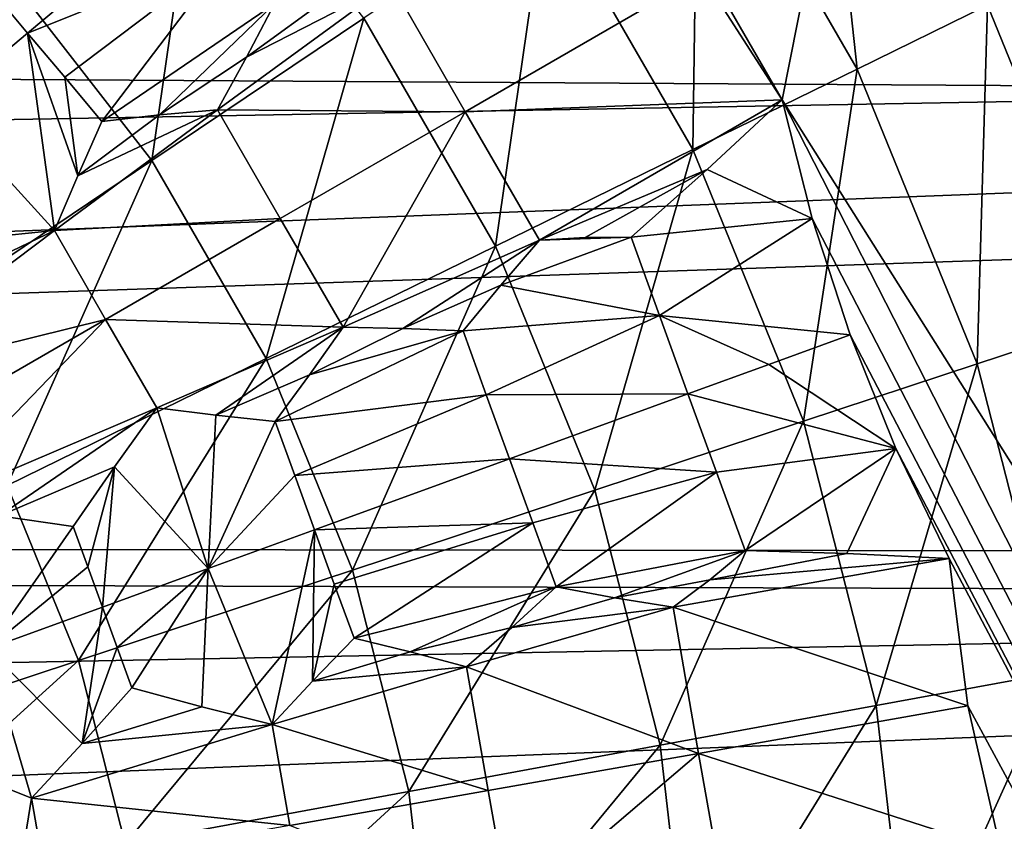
# Model space of a CAD drawing. Header units: millimetres. Extents: x -42.5 to 42.5, y -42.5 to 42.5.
# Tile 108 of 150: x 7.4 to 13.1, y 1.6 to 6.3. Entities that reach past the tile are written whole.
import ezdxf

# ---------------------------------------------------------------- set-up
doc = ezdxf.new("R2010")
doc.units = ezdxf.units.MM
doc.header["$LTSCALE"] = 127.314815
for name, color, linetype in [('104', 7, 'CONTINUOUS'), ('115', 7, 'CONTINUOUS'), ('136', 7, 'CONTINUOUS'), ('285', 7, 'CONTINUOUS'), ('286', 7, 'CONTINUOUS'), ('287', 7, 'CONTINUOUS'), ('288', 7, 'CONTINUOUS'), ('289', 7, 'CONTINUOUS'), ('451', 7, 'CONTINUOUS'), ('452', 7, 'CONTINUOUS'), ('453', 7, 'CONTINUOUS'), ('454', 7, 'CONTINUOUS'), ('535', 7, 'CONTINUOUS'), ('536', 7, 'CONTINUOUS'), ('537', 7, 'CONTINUOUS'), ('540', 7, 'CONTINUOUS'), ('541', 7, 'CONTINUOUS'), ('543', 7, 'CONTINUOUS'), ('544', 7, 'CONTINUOUS'), ('545', 7, 'CONTINUOUS'), ('546', 7, 'CONTINUOUS'), ('556', 7, 'CONTINUOUS'), ('575', 7, 'CONTINUOUS'), ('6', 7, 'CONTINUOUS'), ('9', 7, 'CONTINUOUS')]:
    doc.layers.add(name, color=color, linetype=linetype)

msp = doc.modelspace()

# ---------------------------------------------------------------- linework, layer by layer
at = {"layer": '104', "linetype": 'CONTINUOUS'}
for points in [[(10.9514, 7.3251, 33.6), (15.3198, 23.4804, 33.6), (11.8194, 5.8217, 33.6), (10.9514, 7.3251, 33.6)], [(15.3198, 23.4804, 33.6), (27.5271, -19.0918, 33.6), (11.8194, 5.8217, 33.6), (15.3198, 23.4804, 33.6)], [(11.3491, 6.5524, 33.6), (10.9514, 7.3251, 33.6), (11.8194, 5.8217, 33.6), (11.3491, 6.5524, 33.6)], [(11.8194, 5.8217, 33.6), (25.7414, -21.4386, 33.6), (11.9941, 5.1273, 33.6), (11.8194, 5.8217, 33.6)], [(27.5271, -19.0918, 33.6), (25.7414, -21.4386, 33.6), (11.8194, 5.8217, 33.6), (27.5271, -19.0918, 33.6)], [(11.9941, 5.1273, 33.6), (25.7414, -21.4386, 33.6), (12.216, 4.4463, 33.6), (11.9941, 5.1273, 33.6)], [(12.216, 4.4463, 33.6), (25.7414, -21.4386, 33.6), (12.4838, 3.7819, 33.6), (12.216, 4.4463, 33.6)], [(12.4838, 3.7819, 33.6), (25.7414, -21.4386, 33.6), (12.7963, 3.1377, 33.6), (12.4838, 3.7819, 33.6)], [(12.7963, 3.1377, 33.6), (25.7414, -21.4386, 33.6), (12.9057, 2.2757, 33.6), (12.7963, 3.1377, 33.6)], [(12.9057, 2.2757, 33.6), (25.7414, -21.4386, 33.6), (13.0977, 1.4282, 33.6), (12.9057, 2.2757, 33.6)]]:
    msp.add_3dface(points, dxfattribs=at)
at = {"layer": '115', "linetype": 'CONTINUOUS'}
for points in [[(33.1392, 0.2916, 35.6), (32.9851, 3.2032, 35.6), (9.7008, -12.781, 35.6), (33.1392, 0.2916, 35.6)], [(9.7008, -12.781, 35.6), (32.9851, 3.2032, 35.6), (11.2248, -11.4651, 35.6), (9.7008, -12.781, 35.6)], [(11.2248, -11.4651, 35.6), (32.9851, 3.2032, 35.6), (12.5741, -9.9671, 35.6), (11.2248, -11.4651, 35.6)], [(12.5741, -9.9671, 35.6), (32.9851, 3.2032, 35.6), (13.7247, -8.3122, 35.6), (12.5741, -9.9671, 35.6)]]:
    msp.add_3dface(points, dxfattribs=at)
at = {"layer": '136', "linetype": 'CONTINUOUS'}
for points in [[(12.2576, 6.0015, 40.0073), (12.0309, 8.0884, 38.6686), (11.3262, 7.6146, 40.0073), (12.2576, 6.0015, 40.0073)], [(13.0202, 6.3749, 38.6686), (12.0309, 8.0884, 38.6686), (12.2576, 6.0015, 40.0073), (13.0202, 6.3749, 38.6686)], [(11.2966, 5.5309, 41.2844), (11.3262, 7.6146, 40.0073), (10.4382, 7.0176, 41.2844), (11.2966, 5.5309, 41.2844)], [(12.2576, 6.0015, 40.0073), (11.3262, 7.6146, 40.0073), (11.2966, 5.5309, 41.2844), (12.2576, 6.0015, 40.0073)], [(8.1304, 5.4661, 43.5195), (8.426, 7.5176, 42.4661), (7.3103, 6.5222, 43.5195), (8.1304, 5.4661, 43.5195)], [(9.3711, 6.3002, 42.4661), (8.426, 7.5176, 42.4661), (8.1304, 5.4661, 43.5195), (9.3711, 6.3002, 42.4661)], [(10.1417, 4.9655, 42.4661), (10.4382, 7.0176, 41.2844), (9.3711, 6.3002, 42.4661), (10.1417, 4.9655, 42.4661)], [(11.2966, 5.5309, 41.2844), (10.4382, 7.0176, 41.2844), (10.1417, 4.9655, 42.4661), (11.2966, 5.5309, 41.2844)], [(13.767, 4.5426, 38.6686), (13.5893, 6.6535, 37.3092), (13.0202, 6.3749, 38.6686), (13.767, 4.5426, 38.6686)], [(8.1304, 5.4661, 43.5195), (7.3103, 6.5222, 43.5195), (6.7293, 4.5241, 44.4183), (8.1304, 5.4661, 43.5195)], [(12.9606, 4.2765, 40.0073), (13.0202, 6.3749, 38.6686), (12.2576, 6.0015, 40.0073), (12.9606, 4.2765, 40.0073)], [(13.767, 4.5426, 38.6686), (13.0202, 6.3749, 38.6686), (12.9606, 4.2765, 40.0073), (13.767, 4.5426, 38.6686)], [(8.7989, 4.3081, 43.5195), (9.3711, 6.3002, 42.4661), (8.1304, 5.4661, 43.5195), (8.7989, 4.3081, 43.5195)], [(10.1417, 4.9655, 42.4661), (9.3711, 6.3002, 42.4661), (8.7989, 4.3081, 43.5195), (10.1417, 4.9655, 42.4661)], [(11.9445, 3.9412, 41.2844), (12.2576, 6.0015, 40.0073), (11.2966, 5.5309, 41.2844), (11.9445, 3.9412, 41.2844)], [(12.9606, 4.2765, 40.0073), (12.2576, 6.0015, 40.0073), (11.9445, 3.9412, 41.2844), (12.9606, 4.2765, 40.0073)], [(10.7234, 3.5383, 42.4661), (11.2966, 5.5309, 41.2844), (10.1417, 4.9655, 42.4661), (10.7234, 3.5383, 42.4661)], [(11.9445, 3.9412, 41.2844), (11.2966, 5.5309, 41.2844), (10.7234, 3.5383, 42.4661), (11.9445, 3.9412, 41.2844)], [(7.2827, 3.5657, 44.4183), (8.1304, 5.4661, 43.5195), (6.7293, 4.5241, 44.4183), (7.2827, 3.5657, 44.4183)], [(8.7989, 4.3081, 43.5195), (8.1304, 5.4661, 43.5195), (7.2827, 3.5657, 44.4183), (8.7989, 4.3081, 43.5195)], [(9.3036, 3.0698, 43.5195), (10.1417, 4.9655, 42.4661), (8.7989, 4.3081, 43.5195), (9.3036, 3.0698, 43.5195)], [(10.7234, 3.5383, 42.4661), (10.1417, 4.9655, 42.4661), (9.3036, 3.0698, 43.5195), (10.7234, 3.5383, 42.4661)], [(13.4222, 2.4719, 40.0073), (13.767, 4.5426, 38.6686), (12.9606, 4.2765, 40.0073), (13.4222, 2.4719, 40.0073)], [(7.7004, 2.5408, 44.4183), (8.7989, 4.3081, 43.5195), (7.2827, 3.5657, 44.4183), (7.7004, 2.5408, 44.4183)], [(9.3036, 3.0698, 43.5195), (8.7989, 4.3081, 43.5195), (7.7004, 2.5408, 44.4183), (9.3036, 3.0698, 43.5195)], [(12.3699, 2.2781, 41.2844), (12.9606, 4.2765, 40.0073), (11.9445, 3.9412, 41.2844), (12.3699, 2.2781, 41.2844)], [(13.4222, 2.4719, 40.0073), (12.9606, 4.2765, 40.0073), (12.3699, 2.2781, 41.2844), (13.4222, 2.4719, 40.0073)], [(11.1053, 2.0452, 42.4661), (11.9445, 3.9412, 41.2844), (10.7234, 3.5383, 42.4661), (11.1053, 2.0452, 42.4661)], [(12.3699, 2.2781, 41.2844), (11.9445, 3.9412, 41.2844), (11.1053, 2.0452, 42.4661), (12.3699, 2.2781, 41.2844)], [(7.7004, 2.5408, 44.4183), (7.2827, 3.5657, 44.4183), (5.9368, 1.9589, 45.1417), (7.7004, 2.5408, 44.4183)], [(9.6349, 1.7744, 43.5195), (10.7234, 3.5383, 42.4661), (9.3036, 3.0698, 43.5195), (9.6349, 1.7744, 43.5195)], [(11.1053, 2.0452, 42.4661), (10.7234, 3.5383, 42.4661), (9.6349, 1.7744, 43.5195), (11.1053, 2.0452, 42.4661)], [(7.9746, 1.4686, 44.4183), (9.3036, 3.0698, 43.5195), (7.7004, 2.5408, 44.4183), (7.9746, 1.4686, 44.4183)], [(9.6349, 1.7744, 43.5195), (9.3036, 3.0698, 43.5195), (7.9746, 1.4686, 44.4183), (9.6349, 1.7744, 43.5195)], [(6.1482, 1.1323, 45.1417), (7.7004, 2.5408, 44.4183), (5.9368, 1.9589, 45.1417), (6.1482, 1.1323, 45.1417)], [(7.9746, 1.4686, 44.4183), (7.7004, 2.5408, 44.4183), (6.1482, 1.1323, 45.1417), (7.9746, 1.4686, 44.4183)], [(12.5649, 0.5725, 41.2844), (13.4222, 2.4719, 40.0073), (12.3699, 2.2781, 41.2844), (12.5649, 0.5725, 41.2844)], [(13.6338, 0.6212, 40.0073), (13.4222, 2.4719, 40.0073), (12.5649, 0.5725, 41.2844), (13.6338, 0.6212, 40.0073)], [(11.2804, 0.514, 42.4661), (12.3699, 2.2781, 41.2844), (11.1053, 2.0452, 42.4661), (11.2804, 0.514, 42.4661)], [(12.5649, 0.5725, 41.2844), (12.3699, 2.2781, 41.2844), (11.2804, 0.514, 42.4661), (12.5649, 0.5725, 41.2844)], [(9.7868, 0.4459, 43.5195), (11.1053, 2.0452, 42.4661), (9.6349, 1.7744, 43.5195), (9.7868, 0.4459, 43.5195)], [(11.2804, 0.514, 42.4661), (11.1053, 2.0452, 42.4661), (9.7868, 0.4459, 43.5195), (11.2804, 0.514, 42.4661)], [(8.1003, 0.3691, 44.4183), (9.6349, 1.7744, 43.5195), (7.9746, 1.4686, 44.4183), (8.1003, 0.3691, 44.4183)], [(9.7868, 0.4459, 43.5195), (9.6349, 1.7744, 43.5195), (8.1003, 0.3691, 44.4183), (9.7868, 0.4459, 43.5195)]]:
    msp.add_3dface(points, dxfattribs=at)
at = {"layer": '285', "linetype": 'CONTINUOUS'}
for points in [[(11.6031, 3.1844, 33.9013), (12.1973, 3.1678, 33.7436), (11.3957, 3.0127, 33.964), (11.6031, 3.1844, 33.9013)], [(12.7963, 3.1377, 33.6), (12.9057, 2.2757, 33.6), (11.1803, 2.8539, 34.0315), (12.7963, 3.1377, 33.6)], [(11.3957, 3.0127, 33.964), (12.7963, 3.1377, 33.6), (11.1803, 2.8539, 34.0315), (11.3957, 3.0127, 33.964)], [(12.1973, 3.1678, 33.7436), (12.7963, 3.1377, 33.6), (11.3957, 3.0127, 33.964), (12.1973, 3.1678, 33.7436)], [(11.1803, 2.8539, 34.0315), (12.9057, 2.2757, 33.6), (11.3297, 1.9977, 34.0223), (11.1803, 2.8539, 34.0315)], [(12.9057, 2.2757, 33.6), (13.0977, 1.4282, 33.6), (11.3297, 1.9977, 34.0223), (12.9057, 2.2757, 33.6)], [(13.0977, 1.4282, 33.6), (11.4821, 1.1421, 34.0315), (11.3297, 1.9977, 34.0223), (13.0977, 1.4282, 33.6)]]:
    msp.add_3dface(points, dxfattribs=at)
at = {"layer": '286', "linetype": 'CONTINUOUS'}
for points in [[(12.216, 4.4463, 33.6), (12.4838, 3.7819, 33.6), (11.7405, 4.2732, 33.74), (12.216, 4.4463, 33.6)], [(12.4838, 3.7819, 33.6), (11.2676, 4.1011, 33.8896), (11.7405, 4.2732, 33.74), (12.4838, 3.7819, 33.6)], [(11.2676, 4.1011, 33.8896), (12.4838, 3.7819, 33.6), (11.435, 3.6425, 33.8926), (11.2676, 4.1011, 33.8896)], [(12.4838, 3.7819, 33.6), (11.6031, 3.1844, 33.9013), (11.435, 3.6425, 33.8926), (12.4838, 3.7819, 33.6)], [(12.4838, 3.7819, 33.6), (12.1973, 3.1678, 33.7436), (11.6031, 3.1844, 33.9013), (12.4838, 3.7819, 33.6)], [(12.4838, 3.7819, 33.6), (12.7963, 3.1377, 33.6), (12.1973, 3.1678, 33.7436), (12.4838, 3.7819, 33.6)]]:
    msp.add_3dface(points, dxfattribs=at)
at = {"layer": '287', "linetype": 'CONTINUOUS'}
for points in [[(10.399, 5.0004, 34.0315), (10.9354, 5.0189, 33.9013), (10.172, 4.7382, 34.1099), (10.399, 5.0004, 34.0315)], [(10.9354, 5.0189, 33.9013), (11.1011, 4.5599, 33.8926), (10.172, 4.7382, 34.1099), (10.9354, 5.0189, 33.9013)], [(10.6663, 5.0171, 33.964), (10.9354, 5.0189, 33.9013), (10.399, 5.0004, 34.0315), (10.6663, 5.0171, 33.964)], [(10.172, 4.7382, 34.1099), (11.1011, 4.5599, 33.8926), (9.9519, 4.4704, 34.1936), (10.172, 4.7382, 34.1099)], [(9.9519, 4.4704, 34.1936), (11.1011, 4.5599, 33.8926), (10.0874, 4.0956, 34.1877), (9.9519, 4.4704, 34.1936)], [(11.1011, 4.5599, 33.8926), (11.2676, 4.1011, 33.8896), (10.0874, 4.0956, 34.1877), (11.1011, 4.5599, 33.8926)], [(10.0874, 4.0956, 34.1877), (11.2676, 4.1011, 33.8896), (10.2234, 3.721, 34.1858), (10.0874, 4.0956, 34.1877)], [(11.2676, 4.1011, 33.8896), (11.435, 3.6425, 33.8926), (10.2234, 3.721, 34.1858), (11.2676, 4.1011, 33.8896)], [(10.2234, 3.721, 34.1858), (11.435, 3.6425, 33.8926), (10.36, 3.3466, 34.1877), (10.2234, 3.721, 34.1858)], [(10.36, 3.3466, 34.1877), (11.435, 3.6425, 33.8926), (10.4971, 2.9724, 34.1936), (10.36, 3.3466, 34.1877)], [(11.435, 3.6425, 33.8926), (11.6031, 3.1844, 33.9013), (10.4971, 2.9724, 34.1936), (11.435, 3.6425, 33.8926)], [(10.4971, 2.9724, 34.1936), (11.6031, 3.1844, 33.9013), (10.8385, 2.9086, 34.1097), (10.4971, 2.9724, 34.1936)], [(11.6031, 3.1844, 33.9013), (11.3957, 3.0127, 33.964), (10.8385, 2.9086, 34.1097), (11.6031, 3.1844, 33.9013)], [(11.3957, 3.0127, 33.964), (11.1803, 2.8539, 34.0315), (10.8385, 2.9086, 34.1097), (11.3957, 3.0127, 33.964)]]:
    msp.add_3dface(points, dxfattribs=at)
at = {"layer": '288', "linetype": 'CONTINUOUS'}
for points in [[(11.8194, 5.8217, 33.6), (11.9941, 5.1273, 33.6), (11.3801, 5.4138, 33.7435), (11.8194, 5.8217, 33.6)], [(11.9941, 5.1273, 33.6), (10.9354, 5.0189, 33.9013), (11.3801, 5.4138, 33.7435), (11.9941, 5.1273, 33.6)], [(11.9941, 5.1273, 33.6), (11.1011, 4.5599, 33.8926), (10.9354, 5.0189, 33.9013), (11.9941, 5.1273, 33.6)], [(11.9941, 5.1273, 33.6), (12.216, 4.4463, 33.6), (11.1011, 4.5599, 33.8926), (11.9941, 5.1273, 33.6)], [(12.216, 4.4463, 33.6), (11.7405, 4.2732, 33.74), (11.1011, 4.5599, 33.8926), (12.216, 4.4463, 33.6)], [(11.7405, 4.2732, 33.74), (11.2676, 4.1011, 33.8896), (11.1011, 4.5599, 33.8926), (11.7405, 4.2732, 33.74)]]:
    msp.add_3dface(points, dxfattribs=at)
at = {"layer": '289', "linetype": 'CONTINUOUS'}
for points in [[(9.53, 6.5057, 34.0315), (11.3491, 6.5524, 33.6), (9.9632, 5.7522, 34.0223), (9.53, 6.5057, 34.0315)], [(11.3491, 6.5524, 33.6), (11.8194, 5.8217, 33.6), (9.9632, 5.7522, 34.0223), (11.3491, 6.5524, 33.6)], [(11.8194, 5.8217, 33.6), (10.399, 5.0004, 34.0315), (9.9632, 5.7522, 34.0223), (11.8194, 5.8217, 33.6)], [(10.399, 5.0004, 34.0315), (11.8194, 5.8217, 33.6), (11.3801, 5.4138, 33.7435), (10.399, 5.0004, 34.0315)], [(10.6663, 5.0171, 33.964), (10.399, 5.0004, 34.0315), (11.3801, 5.4138, 33.7435), (10.6663, 5.0171, 33.964)], [(10.9354, 5.0189, 33.9013), (10.6663, 5.0171, 33.964), (11.3801, 5.4138, 33.7435), (10.9354, 5.0189, 33.9013)]]:
    msp.add_3dface(points, dxfattribs=at)
at = {"layer": '451', "linetype": 'CONTINUOUS'}
for points in [[(10.4971, 2.9724, 34.1936), (10.8385, 2.9086, 34.1097), (10.236, 2.7349, 34.2676), (10.4971, 2.9724, 34.1936)], [(10.8385, 2.9086, 34.1097), (11.1803, 2.8539, 34.0315), (10.236, 2.7349, 34.2676), (10.8385, 2.9086, 34.1097)], [(10.236, 2.7349, 34.2676), (11.1803, 2.8539, 34.0315), (9.9723, 2.5044, 34.3478), (10.236, 2.7349, 34.2676)], [(11.1803, 2.8539, 34.0315), (11.3297, 1.9977, 34.0223), (9.9723, 2.5044, 34.3478), (11.1803, 2.8539, 34.0315)], [(9.9723, 2.5044, 34.3478), (11.3297, 1.9977, 34.0223), (10.0988, 1.7807, 34.3411), (9.9723, 2.5044, 34.3478)], [(11.3297, 1.9977, 34.0223), (10.2274, 1.0574, 34.3478), (10.0988, 1.7807, 34.3411), (11.3297, 1.9977, 34.0223)], [(11.3297, 1.9977, 34.0223), (11.4821, 1.1421, 34.0315), (10.2274, 1.0574, 34.3478), (11.3297, 1.9977, 34.0223)]]:
    msp.add_3dface(points, dxfattribs=at)
at = {"layer": '452', "linetype": 'CONTINUOUS'}
for points in [[(9.9519, 4.4704, 34.1936), (10.0874, 4.0956, 34.1877), (8.8516, 3.9405, 34.4857), (9.9519, 4.4704, 34.1936)], [(9.0526, 4.2127, 34.4137), (9.9519, 4.4704, 34.1936), (8.8516, 3.9405, 34.4857), (9.0526, 4.2127, 34.4137)], [(9.249, 4.4916, 34.3478), (9.5992, 4.4845, 34.2676), (9.0526, 4.2127, 34.4137), (9.249, 4.4916, 34.3478)], [(9.5992, 4.4845, 34.2676), (9.9519, 4.4704, 34.1936), (9.0526, 4.2127, 34.4137), (9.5992, 4.4845, 34.2676)], [(8.8516, 3.9405, 34.4857), (10.0874, 4.0956, 34.1877), (8.9665, 3.623, 34.4815), (8.8516, 3.9405, 34.4857)], [(10.0874, 4.0956, 34.1877), (10.2234, 3.721, 34.1858), (8.9665, 3.623, 34.4815), (10.0874, 4.0956, 34.1877)], [(8.9665, 3.623, 34.4815), (10.2234, 3.721, 34.1858), (9.0818, 3.3055, 34.4801), (8.9665, 3.623, 34.4815)], [(10.2234, 3.721, 34.1858), (10.36, 3.3466, 34.1877), (9.0818, 3.3055, 34.4801), (10.2234, 3.721, 34.1858)], [(9.0818, 3.3055, 34.4801), (10.36, 3.3466, 34.1877), (9.1975, 2.9882, 34.4815), (9.0818, 3.3055, 34.4801)], [(9.1975, 2.9882, 34.4815), (10.36, 3.3466, 34.1877), (9.3136, 2.671, 34.4857), (9.1975, 2.9882, 34.4815)], [(10.36, 3.3466, 34.1877), (10.4971, 2.9724, 34.1936), (9.3136, 2.671, 34.4857), (10.36, 3.3466, 34.1877)], [(9.3136, 2.671, 34.4857), (10.4971, 2.9724, 34.1936), (9.6426, 2.5917, 34.4137), (9.3136, 2.671, 34.4857)], [(10.4971, 2.9724, 34.1936), (10.236, 2.7349, 34.2676), (9.6426, 2.5917, 34.4137), (10.4971, 2.9724, 34.1936)], [(10.236, 2.7349, 34.2676), (9.9723, 2.5044, 34.3478), (9.6426, 2.5917, 34.4137), (10.236, 2.7349, 34.2676)]]:
    msp.add_3dface(points, dxfattribs=at)
at = {"layer": '453', "linetype": 'CONTINUOUS'}
for points in [[(9.53, 6.5057, 34.0315), (9.9632, 5.7522, 34.0223), (8.5143, 5.7641, 34.3478), (9.53, 6.5057, 34.0315)], [(8.6833, 6.0709, 34.2676), (9.53, 6.5057, 34.0315), (8.5143, 5.7641, 34.3478), (8.6833, 6.0709, 34.2676)], [(9.19, 6.4402, 34.1097), (9.53, 6.5057, 34.0315), (8.6833, 6.0709, 34.2676), (9.19, 6.4402, 34.1097)], [(8.8474, 6.3834, 34.1936), (9.19, 6.4402, 34.1097), (8.6833, 6.0709, 34.2676), (8.8474, 6.3834, 34.1936)], [(8.5143, 5.7641, 34.3478), (9.9632, 5.7522, 34.0223), (8.8807, 5.1273, 34.3411), (8.5143, 5.7641, 34.3478)], [(9.9632, 5.7522, 34.0223), (9.249, 4.4916, 34.3478), (8.8807, 5.1273, 34.3411), (9.9632, 5.7522, 34.0223)], [(9.9632, 5.7522, 34.0223), (10.399, 5.0004, 34.0315), (9.249, 4.4916, 34.3478), (9.9632, 5.7522, 34.0223)], [(10.399, 5.0004, 34.0315), (9.5992, 4.4845, 34.2676), (9.249, 4.4916, 34.3478), (10.399, 5.0004, 34.0315)], [(10.399, 5.0004, 34.0315), (10.172, 4.7382, 34.1099), (9.5992, 4.4845, 34.2676), (10.399, 5.0004, 34.0315)], [(10.172, 4.7382, 34.1099), (9.9519, 4.4704, 34.1936), (9.5992, 4.4845, 34.2676), (10.172, 4.7382, 34.1099)]]:
    msp.add_3dface(points, dxfattribs=at)
at = {"layer": '454', "linetype": 'CONTINUOUS'}
for points in [[(7.1866, 6.4712, 34.4815), (8.3342, 6.9932, 34.1858), (7.4036, 6.2123, 34.4801), (7.1866, 6.4712, 34.4815)], [(8.3342, 6.9932, 34.1858), (8.5906, 6.6881, 34.1877), (7.4036, 6.2123, 34.4801), (8.3342, 6.9932, 34.1858)], [(7.4036, 6.2123, 34.4801), (8.5906, 6.6881, 34.1877), (7.6208, 5.9537, 34.4815), (7.4036, 6.2123, 34.4801)], [(7.6208, 5.9537, 34.4815), (8.5906, 6.6881, 34.1877), (7.8384, 5.6954, 34.4857), (7.6208, 5.9537, 34.4815)], [(8.5906, 6.6881, 34.1877), (8.8474, 6.3834, 34.1936), (7.8384, 5.6954, 34.4857), (8.5906, 6.6881, 34.1877)], [(7.8384, 5.6954, 34.4857), (8.8474, 6.3834, 34.1936), (8.1746, 5.7334, 34.4137), (7.8384, 5.6954, 34.4857)], [(8.8474, 6.3834, 34.1936), (8.6833, 6.0709, 34.2676), (8.1746, 5.7334, 34.4137), (8.8474, 6.3834, 34.1936)], [(8.6833, 6.0709, 34.2676), (8.5143, 5.7641, 34.3478), (8.1746, 5.7334, 34.4137), (8.6833, 6.0709, 34.2676)]]:
    msp.add_3dface(points, dxfattribs=at)
at = {"layer": '535', "linetype": 'CONTINUOUS'}
for points in [[(9.3136, 2.671, 34.4857), (9.6426, 2.5917, 34.4137), (9.0714, 2.4209, 34.5484), (9.3136, 2.671, 34.4857)], [(9.6426, 2.5917, 34.4137), (9.9723, 2.5044, 34.3478), (9.0714, 2.4209, 34.5484), (9.6426, 2.5917, 34.4137)], [(9.0714, 2.4209, 34.5484), (9.9723, 2.5044, 34.3478), (8.8336, 2.1661, 34.6158), (9.0714, 2.4209, 34.5484)], [(9.9723, 2.5044, 34.3478), (10.0988, 1.7807, 34.3411), (8.8336, 2.1661, 34.6158), (9.9723, 2.5044, 34.3478)], [(8.8336, 2.1661, 34.6158), (10.0988, 1.7807, 34.3411), (8.9369, 1.5758, 34.6114), (8.8336, 2.1661, 34.6158)], [(10.0988, 1.7807, 34.3411), (10.2274, 1.0574, 34.3478), (8.9369, 1.5758, 34.6114), (10.0988, 1.7807, 34.3411)]]:
    msp.add_3dface(points, dxfattribs=at)
at = {"layer": '536', "linetype": 'CONTINUOUS'}
for points in [[(9.0818, 3.3055, 34.4801), (8.8336, 2.1661, 34.6158), (8.4596, 3.0791, 34.6118), (9.0818, 3.3055, 34.4801)], [(9.0818, 3.3055, 34.4801), (9.0714, 2.4209, 34.5484), (8.8336, 2.1661, 34.6158), (9.0818, 3.3055, 34.4801)], [(9.0818, 3.3055, 34.4801), (9.1975, 2.9882, 34.4815), (9.0714, 2.4209, 34.5484), (9.0818, 3.3055, 34.4801)], [(7.8414, 2.854, 34.763), (8.4596, 3.0791, 34.6118), (7.9274, 2.6181, 34.7638), (7.8414, 2.854, 34.763)], [(8.4596, 3.0791, 34.6118), (8.0136, 2.3822, 34.7661), (7.9274, 2.6181, 34.7638), (8.4596, 3.0791, 34.6118)], [(8.423, 2.2697, 34.6879), (8.0136, 2.3822, 34.7661), (8.4596, 3.0791, 34.6118), (8.423, 2.2697, 34.6879)], [(8.8336, 2.1661, 34.6158), (8.423, 2.2697, 34.6879), (8.4596, 3.0791, 34.6118), (8.8336, 2.1661, 34.6158)], [(9.1975, 2.9882, 34.4815), (9.3136, 2.671, 34.4857), (9.0714, 2.4209, 34.5484), (9.1975, 2.9882, 34.4815)]]:
    msp.add_3dface(points, dxfattribs=at)
at = {"layer": '537', "linetype": 'CONTINUOUS'}
for points in [[(7.8414, 2.854, 34.763), (7.7217, 2.056, 34.8319), (7.1695, 2.6095, 34.8836), (7.8414, 2.854, 34.763)], [(7.8414, 2.854, 34.763), (7.9274, 2.6181, 34.7638), (7.7217, 2.056, 34.8319), (7.8414, 2.854, 34.763)], [(7.4262, 1.7366, 34.9047), (7.022, 1.8969, 34.9614), (7.1695, 2.6095, 34.8836), (7.4262, 1.7366, 34.9047)], [(7.7217, 2.056, 34.8319), (7.4262, 1.7366, 34.9047), (7.1695, 2.6095, 34.8836), (7.7217, 2.056, 34.8319)], [(7.9274, 2.6181, 34.7638), (8.0136, 2.3822, 34.7661), (7.7217, 2.056, 34.8319), (7.9274, 2.6181, 34.7638)]]:
    msp.add_3dface(points, dxfattribs=at)
at = {"layer": '540', "linetype": 'CONTINUOUS'}
for points in [[(7.2472, 0.6191, 34.9614), (7.022, 1.8969, 34.9614), (7.4262, 1.7366, 34.9047), (7.2472, 0.6191, 34.9614)], [(7.2472, 0.6191, 34.9614), (7.4262, 1.7366, 34.9047), (7.4988, 1.3222, 34.9025), (7.2472, 0.6191, 34.9614)]]:
    msp.add_3dface(points, dxfattribs=at)
at = {"layer": '541', "linetype": 'CONTINUOUS'}
for points in [[(8.0136, 2.3822, 34.7661), (8.423, 2.2697, 34.6879), (7.7217, 2.056, 34.8319), (8.0136, 2.3822, 34.7661)], [(8.423, 2.2697, 34.6879), (8.8336, 2.1661, 34.6158), (7.7217, 2.056, 34.8319), (8.423, 2.2697, 34.6879)], [(8.8336, 2.1661, 34.6158), (7.4262, 1.7366, 34.9047), (7.7217, 2.056, 34.8319), (8.8336, 2.1661, 34.6158)], [(8.8336, 2.1661, 34.6158), (8.9369, 1.5758, 34.6114), (7.4262, 1.7366, 34.9047), (8.8336, 2.1661, 34.6158)], [(7.4262, 1.7366, 34.9047), (8.9369, 1.5758, 34.6114), (7.4988, 1.3222, 34.9025), (7.4262, 1.7366, 34.9047)]]:
    msp.add_3dface(points, dxfattribs=at)
at = {"layer": '543', "linetype": 'CONTINUOUS'}
for points in [[(7.67, 3.3262, 34.7661), (7.1695, 2.6095, 34.8836), (7.2368, 3.3884, 34.8319), (7.67, 3.3262, 34.7661)], [(7.7556, 3.0901, 34.7638), (7.1695, 2.6095, 34.8836), (7.67, 3.3262, 34.7661), (7.7556, 3.0901, 34.7638)], [(7.8414, 2.854, 34.763), (7.1695, 2.6095, 34.8836), (7.7556, 3.0901, 34.7638), (7.8414, 2.854, 34.763)]]:
    msp.add_3dface(points, dxfattribs=at)
at = {"layer": '544', "linetype": 'CONTINUOUS'}
for points in [[(8.1592, 4.0188, 34.6158), (8.4596, 3.0791, 34.6118), (7.911, 3.6751, 34.688), (8.1592, 4.0188, 34.6158)], [(8.5057, 3.9764, 34.5483), (8.4596, 3.0791, 34.6118), (8.1592, 4.0188, 34.6158), (8.5057, 3.9764, 34.5483)], [(8.8516, 3.9405, 34.4857), (8.4596, 3.0791, 34.6118), (8.5057, 3.9764, 34.5483), (8.8516, 3.9405, 34.4857)], [(8.8516, 3.9405, 34.4857), (8.9665, 3.623, 34.4815), (8.4596, 3.0791, 34.6118), (8.8516, 3.9405, 34.4857)], [(7.7556, 3.0901, 34.7638), (7.67, 3.3262, 34.7661), (7.911, 3.6751, 34.688), (7.7556, 3.0901, 34.7638)], [(7.8414, 2.854, 34.763), (7.7556, 3.0901, 34.7638), (7.911, 3.6751, 34.688), (7.8414, 2.854, 34.763)], [(8.4596, 3.0791, 34.6118), (7.8414, 2.854, 34.763), (7.911, 3.6751, 34.688), (8.4596, 3.0791, 34.6118)], [(8.9665, 3.623, 34.4815), (9.0818, 3.3055, 34.4801), (8.4596, 3.0791, 34.6118), (8.9665, 3.623, 34.4815)]]:
    msp.add_3dface(points, dxfattribs=at)
at = {"layer": '545', "linetype": 'CONTINUOUS'}
for points in [[(8.5143, 5.7641, 34.3478), (8.8807, 5.1273, 34.3411), (7.56, 5.0567, 34.6158), (8.5143, 5.7641, 34.3478)], [(7.6963, 5.3775, 34.5484), (8.5143, 5.7641, 34.3478), (7.56, 5.0567, 34.6158), (7.6963, 5.3775, 34.5484)], [(8.1746, 5.7334, 34.4137), (8.5143, 5.7641, 34.3478), (7.6963, 5.3775, 34.5484), (8.1746, 5.7334, 34.4137)], [(7.8384, 5.6954, 34.4857), (8.1746, 5.7334, 34.4137), (7.6963, 5.3775, 34.5484), (7.8384, 5.6954, 34.4857)], [(7.56, 5.0567, 34.6158), (8.8807, 5.1273, 34.3411), (7.859, 4.5374, 34.6114), (7.56, 5.0567, 34.6158)], [(8.8807, 5.1273, 34.3411), (9.249, 4.4916, 34.3478), (7.859, 4.5374, 34.6114), (8.8807, 5.1273, 34.3411)], [(9.249, 4.4916, 34.3478), (8.1592, 4.0188, 34.6158), (7.859, 4.5374, 34.6114), (9.249, 4.4916, 34.3478)], [(9.249, 4.4916, 34.3478), (8.5057, 3.9764, 34.5483), (8.1592, 4.0188, 34.6158), (9.249, 4.4916, 34.3478)], [(9.249, 4.4916, 34.3478), (9.0526, 4.2127, 34.4137), (8.5057, 3.9764, 34.5483), (9.249, 4.4916, 34.3478)], [(9.0526, 4.2127, 34.4137), (8.8516, 3.9405, 34.4857), (8.5057, 3.9764, 34.5483), (9.0526, 4.2127, 34.4137)]]:
    msp.add_3dface(points, dxfattribs=at)
at = {"layer": '546', "linetype": 'CONTINUOUS'}
for points in [[(7.4036, 6.2123, 34.4801), (7.56, 5.0567, 34.6158), (6.8963, 5.7867, 34.6118), (7.4036, 6.2123, 34.4801)], [(7.4036, 6.2123, 34.4801), (7.6963, 5.3775, 34.5484), (7.56, 5.0567, 34.6158), (7.4036, 6.2123, 34.4801)], [(7.4036, 6.2123, 34.4801), (7.6208, 5.9537, 34.4815), (7.6963, 5.3775, 34.5484), (7.4036, 6.2123, 34.4801)], [(7.6208, 5.9537, 34.4815), (7.8384, 5.6954, 34.4857), (7.6963, 5.3775, 34.5484), (7.6208, 5.9537, 34.4815)], [(7.56, 5.0567, 34.6158), (7.1387, 5.0136, 34.6879), (6.8963, 5.7867, 34.6118), (7.56, 5.0567, 34.6158)]]:
    msp.add_3dface(points, dxfattribs=at)
at = {"layer": '556', "linetype": 'CONTINUOUS'}
msp.add_3dface([(7.1866, 6.4712, 34.4815), (7.4036, 6.2123, 34.4801), (6.8963, 5.7867, 34.6118), (7.1866, 6.4712, 34.4815)], dxfattribs=at)
at = {"layer": '575', "linetype": 'CONTINUOUS'}
for points in [[(7.56, 5.0567, 34.6158), (7.859, 4.5374, 34.6114), (6.3844, 4.1717, 34.9047), (7.56, 5.0567, 34.6158)], [(7.56, 5.0567, 34.6158), (6.3844, 4.1717, 34.9047), (6.5529, 4.573, 34.8319), (7.56, 5.0567, 34.6158)], [(7.1387, 5.0136, 34.6879), (7.56, 5.0567, 34.6158), (6.5529, 4.573, 34.8319), (7.1387, 5.0136, 34.6879)], [(6.3844, 4.1717, 34.9047), (7.859, 4.5374, 34.6114), (6.5944, 3.8073, 34.9025), (6.3844, 4.1717, 34.9047)], [(7.859, 4.5374, 34.6114), (6.805, 3.4431, 34.9047), (6.5944, 3.8073, 34.9025), (7.859, 4.5374, 34.6114)], [(8.1592, 4.0188, 34.6158), (6.805, 3.4431, 34.9047), (7.859, 4.5374, 34.6114), (8.1592, 4.0188, 34.6158)], [(7.2368, 3.3884, 34.8319), (6.805, 3.4431, 34.9047), (8.1592, 4.0188, 34.6158), (7.2368, 3.3884, 34.8319)], [(7.2368, 3.3884, 34.8319), (8.1592, 4.0188, 34.6158), (7.911, 3.6751, 34.688), (7.2368, 3.3884, 34.8319)], [(7.67, 3.3262, 34.7661), (7.2368, 3.3884, 34.8319), (7.911, 3.6751, 34.688), (7.67, 3.3262, 34.7661)]]:
    msp.add_3dface(points, dxfattribs=at)
at = {"layer": '6', "linetype": 'CONTINUOUS'}
for points in [[(-39.2703, 6.4716, 24.8), (39.3012, 6.2815, 24.8), (38.6805, 9.3732, 24.8), (-39.2703, 6.4716, 24.8)], [(-39.2703, 6.4716, 24.8), (-39.5017, 4.8635, 24.8), (39.3012, 6.2815, 24.8), (-39.2703, 6.4716, 24.8)], [(-39.6673, 3.2469, 24.8), (39.6751, 3.1513, 24.8), (39.3012, 6.2815, 24.8), (-39.6673, 3.2469, 24.8)], [(-39.5017, 4.8635, 24.8), (-39.6673, 3.2469, 24.8), (39.3012, 6.2815, 24.8), (-39.5017, 4.8635, 24.8)], [(-39.6673, 3.2469, 24.8), (-39.7668, 1.6247, 24.8), (39.6751, 3.1513, 24.8), (-39.6673, 3.2469, 24.8)], [(-39.8, 0, 24.8), (39.8, 0, 24.8), (39.6751, 3.1513, 24.8), (-39.8, 0, 24.8)], [(-39.7668, 1.6247, 24.8), (-39.8, 0, 24.8), (39.6751, 3.1513, 24.8), (-39.7668, 1.6247, 24.8)]]:
    msp.add_3dface(points, dxfattribs=at)
at = {"layer": '9', "linetype": 'CONTINUOUS'}
for points in [[(-38.5005, 6.222, 20.4), (-37.8791, 9.283, 20.4), (38.0431, 8.586, 20.4), (-38.5005, 6.222, 20.4)], [(38.5738, 5.7499, 20.4), (-38.5005, 6.222, 20.4), (38.0431, 8.586, 20.4), (38.5738, 5.7499, 20.4)], [(-38.8749, 3.1216, 20.4), (-38.5005, 6.222, 20.4), (38.5738, 5.7499, 20.4), (-38.8749, 3.1216, 20.4)], [(38.8933, 2.883, 20.4), (-38.8749, 3.1216, 20.4), (38.5738, 5.7499, 20.4), (38.8933, 2.883, 20.4)], [(-39, 0, 20.4), (-38.8749, 3.1216, 20.4), (39, 0, 20.4), (-39, 0, 20.4)], [(39, 0, 20.4), (-38.8749, 3.1216, 20.4), (38.8933, 2.883, 20.4), (39, 0, 20.4)]]:
    msp.add_3dface(points, dxfattribs=at)

doc.saveas('drawing.dxf')
